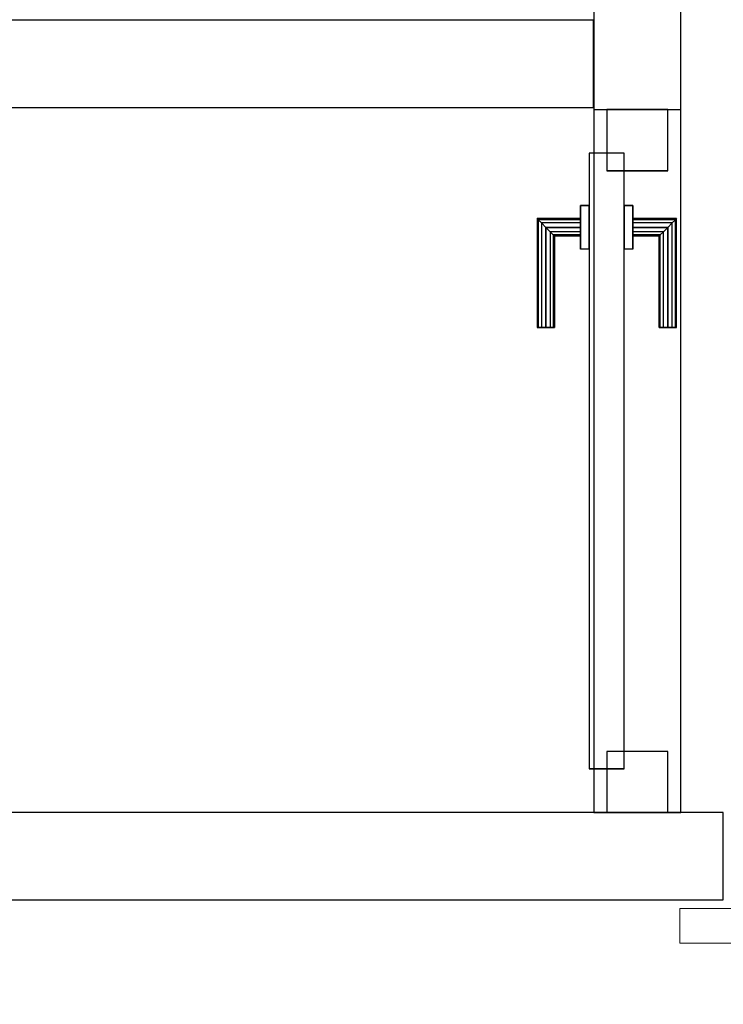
# Model space of a CAD drawing. Header units: metres. Extents: x 391.1 to 430.4, y 12.7 to 28.4.
# Tile 123 of 167: x 408.1 to 408.9, y 25.8 to 27. Entities that reach past the tile are written whole.
import ezdxf

# ---------------------------------------------------------------- set-up
doc = ezdxf.new("R2010")
doc.units = ezdxf.units.M
doc.layers.add('01_CARPINTERIA', color=5, linetype='Continuous', lineweight=25, true_color=0x0000ff)
for name, color, linetype, lineweight in [('A-GENM-____-OTLN', 7, 'Continuous', 18), ('A-WALL-____-MCUT', 7, 'Continuous', 25), ('A-WALL-____-OTLN', 7, 'Continuous', 25)]:
    doc.layers.add(name, color=color, linetype=linetype, lineweight=lineweight)

# ---------------------------------------------------------------- blocks, each defined once
blk = doc.blocks.new('Family - Envans PB-155549-02_CLI_AIGUA_P0')
at = {"layer": 'A-WALL-____-MCUT', "color": 253, "true_color": 0xaaaaaa}
for p, q in [((1.4028, 0.1), (0, 0.1)), ((0, 0.1), (0, 0)), ((1.4028, 0), (1.4028, 0.1)), ((0, 0), (1.4028, 0))]:
    blk.add_line(p, q, dxfattribs=at)
at = {"layer": 'A-WALL-____-OTLN', "color": 253, "true_color": 0xaaaaaa}
for p, q in [((1.4028, 0.1), (0, 0.1)), ((0, 0.1), (0, 0)), ((1.4028, 0), (1.4028, 0.1)), ((0, 0), (1.4028, 0))]:
    blk.add_line(p, q, dxfattribs=at)
at = {"layer": 'A-WALL-____-OTLN', "color": 253, "lineweight": 18, "true_color": 0xaaaaaa}
blk.add_line((0, 0), (1.4028, 0), dxfattribs=at)
blk = doc.blocks.new('Family - Envans PB-155615-02_CLI_AIGUA_P0')
at = {"layer": 'A-WALL-____-MCUT', "color": 253, "true_color": 0xaaaaaa}
for p, q in [((1.6715, 0.1), (0, 0.1)), ((1.6715, 0), (1.6715, 0.1)), ((0, 0), (1.6715, 0))]:
    blk.add_line(p, q, dxfattribs=at)
at = {"layer": 'A-WALL-____-OTLN', "color": 253, "true_color": 0xaaaaaa}
for p, q in [((1.6715, 0.1), (0, 0.1)), ((1.6715, 0), (1.6715, 0.1)), ((0, 0), (1.6715, 0))]:
    blk.add_line(p, q, dxfattribs=at)
at = {"layer": 'A-WALL-____-OTLN', "color": 253, "lineweight": 18, "true_color": 0xaaaaaa}
blk.add_line((0, 0), (1.6715, 0), dxfattribs=at)
blk = doc.blocks.new('Family - LONDR55-XX_ZZ-ARQ-CAA-M3D-Londres55-155870-02_CLI_AIGUA_P0')
at = {"layer": 'A-GENM-____-OTLN', "color": 253, "true_color": 0xaaaaaa}
for p, q in [((0.052, 0.1725), (0.05, 0.165)), ((0.052, 0.1725), (0.05, 0.165)), ((0.0575, 0.178), (0.052, 0.1725)), ((0.0575, 0.178), (0.052, 0.1725)), ((0.052, 0.11), (0.052, 0.1725)), ((0.065, 0.18), (0.0575, 0.178)), ((0.065, 0.18), (0.0575, 0.178)), ((0.0575, 0.11), (0.0575, 0.178)), ((0.0725, 0.178), (0.065, 0.18)), ((0.0725, 0.178), (0.065, 0.18)), ((0.065, 0.11), (0.065, 0.18)), ((0.078, 0.1725), (0.0725, 0.178)), ((0.078, 0.1725), (0.0725, 0.178)), ((0.0725, 0.11), (0.0725, 0.178)), ((0.08, 0.165), (0.078, 0.1725)), ((0.08, 0.165), (0.078, 0.1725)), ((0.078, 0.11), (0.078, 0.1725)), ((0.05, 0.165), (0.052, 0.1575)), ((0.05, 0.11), (0.05, 0.165)), ((0.05, 0.165), (0.052, 0.1575)), ((0.078, 0.1575), (0.08, 0.165)), ((0.078, 0.1575), (0.08, 0.165)), ((0.08, 0.165), (0.08, 0.11)), ((0.052, 0.1575), (0.0575, 0.152)), ((0.052, 0.11), (0.052, 0.1575)), ((0.052, 0.1575), (0.0575, 0.152)), ((0.0575, 0.152), (0.065, 0.15)), ((0.0575, 0.11), (0.0575, 0.152)), ((0.0575, 0.152), (0.065, 0.15)), ((0.065, 0.15), (0.0725, 0.152)), ((0.065, 0.15), (0.0725, 0.152)), ((0.065, 0.11), (0.065, 0.15)), ((0.0725, 0.152), (0.078, 0.1575)), ((0.0725, 0.152), (0.078, 0.1575)), ((0.0725, 0.11), (0.0725, 0.152)), ((0.078, 0.11), (0.078, 0.1575)), ((0.95, 0.11), (0, 0.11)), ((0, 0.11), (0, 0.07)), ((0.95, 0.11), (0, 0.11)), ((0, 0.11), (0, 0.07)), ((0.052, 0.11), (0.05, 0.11)), ((0.05, 0.11), (0.052, 0.11)), ((0.0575, 0.11), (0.052, 0.11)), ((0.052, 0.11), (0.0575, 0.11)), ((0.065, 0.11), (0.0575, 0.11)), ((0.0575, 0.11), (0.065, 0.11)), ((0.0725, 0.11), (0.065, 0.11)), ((0.065, 0.11), (0.0725, 0.11)), ((0.078, 0.11), (0.0725, 0.11)), ((0.0725, 0.11), (0.078, 0.11)), ((0.078, 0.11), (0.08, 0.11)), ((0.08, 0.11), (0.078, 0.11)), ((0.95, 0.07), (0.95, 0.11)), ((0.95, 0.11), (0.95, 0.07)), ((0, 0.07), (0.95, 0.07)), ((0, 0.07), (0.95, 0.07)), ((0.05, 0.015), (0.05, 0.07)), ((0.052, 0.07), (0.05, 0.07)), ((0.05, 0.07), (0.052, 0.07)), ((0.052, 0.0075), (0.052, 0.07)), ((0.052, 0.0225), (0.052, 0.07)), ((0.0575, 0.07), (0.052, 0.07)), ((0.052, 0.07), (0.0575, 0.07)), ((0.0575, 0.002), (0.0575, 0.07)), ((0.0575, 0.028), (0.0575, 0.07)), ((0.065, 0.07), (0.0575, 0.07)), ((0.0575, 0.07), (0.065, 0.07)), ((0.065, 0), (0.065, 0.07)), ((0.065, 0.03), (0.065, 0.07)), ((0.0725, 0.07), (0.065, 0.07)), ((0.065, 0.07), (0.0725, 0.07)), ((0.0725, 0.002), (0.0725, 0.07)), ((0.0725, 0.028), (0.0725, 0.07)), ((0.078, 0.07), (0.0725, 0.07)), ((0.0725, 0.07), (0.078, 0.07)), ((0.078, 0.0075), (0.078, 0.07)), ((0.078, 0.0225), (0.078, 0.07)), ((0.078, 0.07), (0.08, 0.07)), ((0.08, 0.07), (0.078, 0.07)), ((0.08, 0.07), (0.08, 0.015)), ((0.0575, 0.028), (0.052, 0.0225)), ((0.0575, 0.028), (0.052, 0.0225)), ((0.065, 0.03), (0.0575, 0.028)), ((0.065, 0.03), (0.0575, 0.028)), ((0.0725, 0.028), (0.065, 0.03)), ((0.0725, 0.028), (0.065, 0.03)), ((0.078, 0.0225), (0.0725, 0.028)), ((0.078, 0.0225), (0.0725, 0.028)), ((0.052, 0.0225), (0.05, 0.015)), ((0.052, 0.0225), (0.05, 0.015)), ((0.05, 0.015), (0.052, 0.0075)), ((0.05, 0.015), (0.052, 0.0075)), ((0.08, 0.015), (0.078, 0.0225)), ((0.08, 0.015), (0.078, 0.0225)), ((0.078, 0.0075), (0.08, 0.015)), ((0.078, 0.0075), (0.08, 0.015)), ((0.052, 0.0075), (0.0575, 0.002)), ((0.052, 0.0075), (0.0575, 0.002)), ((0.0575, 0.002), (0.065, 0)), ((0.0575, 0.002), (0.065, 0)), ((0.065, 0), (0.0725, 0.002)), ((0.065, 0), (0.0725, 0.002)), ((0.0725, 0.002), (0.078, 0.0075)), ((0.0725, 0.002), (0.078, 0.0075))]:
    blk.add_line(p, q, dxfattribs=at)
blk = doc.blocks.new('Family - Porta PB-155871-02_CLI_AIGUA_P0')
blk.add_blockref('Family - LONDR55-XX_ZZ-ARQ-CAA-M3D-Londres55-155870-02_CLI_AIGUA_P0', (0, 0))
blk = doc.blocks.new('Family - LONDR55-XX_ZZ-ARQ-CAA-M3D-Londres55-155916-02_CLI_AIGUA_P0')
at = {"layer": '01_CARPINTERIA', "color": 161, "true_color": 0xaaaaff}
for p, q in [((0.5561, 0.1487), (0.5561, 0.15)), ((0.5561, 0.15), (0.5561, 0.1487)), ((0.6811, 0.15), (0.5561, 0.15)), ((0.5561, 0.145), (0.5561, 0.1487)), ((0.5561, 0.1487), (0.5561, 0.145)), ((0.6798, 0.1487), (0.5561, 0.1487)), ((0.6798, 0.1487), (0.5561, 0.1487)), ((0.6798, 0.1487), (0.6761, 0.145)), ((0.6761, 0.145), (0.6798, 0.1487)), ((0.6811, 0.15), (0.6798, 0.1487)), ((0.6798, 0.1487), (0.6811, 0.15)), ((0.6798, 0.1), (0.6798, 0.1487)), ((0.6798, 0.1), (0.6798, 0.1487)), ((0.6811, 0.1), (0.6811, 0.15)), ((0.5561, 0.14), (0.5561, 0.145)), ((0.5561, 0.145), (0.5561, 0.14)), ((0.6761, 0.145), (0.5561, 0.145)), ((0.6761, 0.145), (0.5561, 0.145)), ((0.5561, 0.135), (0.5561, 0.14)), ((0.5561, 0.14), (0.5561, 0.135)), ((0.5561, 0.14), (0.6711, 0.14)), ((0.6711, 0.14), (0.5561, 0.14)), ((0.6661, 0.135), (0.6711, 0.14)), ((0.6711, 0.14), (0.6661, 0.135)), ((0.6761, 0.145), (0.6711, 0.14)), ((0.6711, 0.14), (0.6761, 0.145)), ((0.6711, 0.14), (0.6711, 0.1)), ((0.6711, 0.1), (0.6711, 0.14)), ((0.6761, 0.1), (0.6761, 0.145)), ((0.6761, 0.1), (0.6761, 0.145)), ((0.5561, 0.135), (0.5561, 0.1313)), ((0.5561, 0.1313), (0.5561, 0.135)), ((0.6661, 0.135), (0.5561, 0.135)), ((0.6661, 0.135), (0.5561, 0.135)), ((0.5561, 0.1313), (0.5561, 0.13)), ((0.5561, 0.13), (0.5561, 0.1313)), ((0.6625, 0.1313), (0.5561, 0.1313)), ((0.6625, 0.1313), (0.5561, 0.1313)), ((0.6611, 0.13), (0.5561, 0.13)), ((0.6611, 0.13), (0.6625, 0.1313)), ((0.6625, 0.1313), (0.6611, 0.13)), ((0.6611, 0.1), (0.6611, 0.13)), ((0.6625, 0.1313), (0.6661, 0.135)), ((0.6661, 0.135), (0.6625, 0.1313)), ((0.6625, 0.1), (0.6625, 0.1313)), ((0.6625, 0.1), (0.6625, 0.1313)), ((0.6661, 0.1), (0.6661, 0.135)), ((0.6661, 0.1), (0.6661, 0.135)), ((0.6961, 0.1), (0.6461, 0.1)), ((0.6461, 0.1), (0.6961, 0.1)), ((0.6461, 0.09), (0.6461, 0.1)), ((0.6461, 0.09), (0.6461, 0.1)), ((0.6625, 0.1), (0.6611, 0.1)), ((0.6611, 0.1), (0.6625, 0.1)), ((0.6661, 0.1), (0.6625, 0.1)), ((0.6625, 0.1), (0.6661, 0.1)), ((0.6711, 0.1), (0.6661, 0.1)), ((0.6661, 0.1), (0.6711, 0.1)), ((0.6761, 0.1), (0.6711, 0.1)), ((0.6711, 0.1), (0.6761, 0.1)), ((0.6761, 0.1), (0.6798, 0.1)), ((0.6798, 0.1), (0.6761, 0.1)), ((0.6798, 0.1), (0.6811, 0.1)), ((0.6811, 0.1), (0.6798, 0.1)), ((0.6961, 0.09), (0.6961, 0.1)), ((0.6961, 0.1), (0.6961, 0.09)), ((0.7561, 0.09), (0.05, 0.09)), ((0.05, 0.09), (0.05, 0.05)), ((0.7561, 0.09), (0.05, 0.09)), ((0.05, 0.05), (0.05, 0.09)), ((0.6961, 0.09), (0.6461, 0.09)), ((0.6461, 0.09), (0.6961, 0.09)), ((0.7561, 0.05), (0.7561, 0.09)), ((0.7561, 0.05), (0.7561, 0.09)), ((0.07, 0.07), (0, 0.07)), ((0, 0.07), (0, 0)), ((0.07, 0.07), (0, 0.07)), ((0, 0), (0, 0.07)), ((0.07, 0), (0.07, 0.07)), ((0.07, 0), (0.07, 0.07)), ((0.8061, 0.07), (0.7361, 0.07)), ((0.7361, 0.07), (0.7361, 0)), ((0.8061, 0.07), (0.7361, 0.07)), ((0.7361, 0), (0.7361, 0.07)), ((0.8061, 0), (0.8061, 0.07)), ((0.8061, 0), (0.8061, 0.07)), ((0.05, 0.05), (0.7561, 0.05)), ((0.05, 0.05), (0.7561, 0.05)), ((0.6461, 0.05), (0.6961, 0.05)), ((0.6961, 0.05), (0.6461, 0.05)), ((0.6461, 0.04), (0.6461, 0.05)), ((0.6461, 0.04), (0.6461, 0.05)), ((0.6961, 0.04), (0.6961, 0.05)), ((0.6961, 0.05), (0.6961, 0.04)), ((0.6461, 0.04), (0.6961, 0.04)), ((0.6961, 0.04), (0.6461, 0.04)), ((0.6625, 0.04), (0.6611, 0.04)), ((0.6611, 0.04), (0.6625, 0.04)), ((0.6611, 0.01), (0.6611, 0.04)), ((0.6661, 0.04), (0.6625, 0.04)), ((0.6625, 0.04), (0.6661, 0.04)), ((0.6625, 0.0087), (0.6625, 0.04)), ((0.6625, 0.0087), (0.6625, 0.04)), ((0.6661, 0.04), (0.6711, 0.04)), ((0.6711, 0.04), (0.6661, 0.04)), ((0.6661, 0.005), (0.6661, 0.04)), ((0.6661, 0.005), (0.6661, 0.04)), ((0.6711, 0.04), (0.6761, 0.04)), ((0.6761, 0.04), (0.6711, 0.04)), ((0.6711, 0.04), (0.6711, 0)), ((0.6711, 0), (0.6711, 0.04)), ((0.6761, 0.04), (0.6798, 0.04)), ((0.6798, 0.04), (0.6761, 0.04)), ((0.6761, -0.005), (0.6761, 0.04)), ((0.6761, -0.005), (0.6761, 0.04)), ((0.6798, 0.04), (0.6811, 0.04)), ((0.6811, 0.04), (0.6798, 0.04)), ((0.6798, -0.0087), (0.6798, 0.04)), ((0.6798, -0.0087), (0.6798, 0.04)), ((0.6811, -0.01), (0.6811, 0.04)), ((0, 0), (0.07, 0)), ((0, 0), (0.07, 0)), ((0.5561, 0.0087), (0.5561, 0.01)), ((0.5561, 0.01), (0.5561, 0.0087)), ((0.5561, 0.01), (0.6611, 0.01)), ((0.5561, 0.005), (0.5561, 0.0087)), ((0.5561, 0.0087), (0.5561, 0.005)), ((0.5561, 0.0087), (0.6625, 0.0087)), ((0.5561, 0.0087), (0.6625, 0.0087)), ((0.5561, 0), (0.5561, 0.005)), ((0.5561, 0.005), (0.5561, 0)), ((0.5561, 0.005), (0.6661, 0.005)), ((0.5561, 0.005), (0.6661, 0.005)), ((0.5561, -0.005), (0.5561, 0)), ((0.5561, 0), (0.5561, -0.005)), ((0.6711, 0), (0.5561, 0)), ((0.5561, 0), (0.6711, 0)), ((0.6625, 0.0087), (0.6611, 0.01)), ((0.6611, 0.01), (0.6625, 0.0087)), ((0.6661, 0.005), (0.6625, 0.0087)), ((0.6625, 0.0087), (0.6661, 0.005)), ((0.6711, 0), (0.6661, 0.005)), ((0.6661, 0.005), (0.6711, 0)), ((0.6761, -0.005), (0.6711, 0)), ((0.7361, 0), (0.8061, 0)), ((0.7361, 0), (0.8061, 0)), ((0.5561, -0.005), (0.5561, -0.0087)), ((0.5561, -0.0087), (0.5561, -0.005)), ((0.5561, -0.005), (0.6761, -0.005)), ((0.5561, -0.005), (0.6761, -0.005)), ((0.5561, -0.0087), (0.5561, -0.01)), ((0.5561, -0.01), (0.5561, -0.0087)), ((0.5561, -0.0087), (0.6798, -0.0087)), ((0.5561, -0.0087), (0.6798, -0.0087)), ((0.5561, -0.01), (0.6811, -0.01)), ((0.6711, 0), (0.6761, -0.005)), ((0.6761, -0.005), (0.6798, -0.0087)), ((0.6798, -0.0087), (0.6761, -0.005)), ((0.6798, -0.0087), (0.6811, -0.01)), ((0.6811, -0.01), (0.6798, -0.0087))]:
    blk.add_line(p, q, dxfattribs=at)
blk = doc.blocks.new('Family - Porta PB-155917-02_CLI_AIGUA_P0')
blk.add_blockref('Family - LONDR55-XX_ZZ-ARQ-CAA-M3D-Londres55-155916-02_CLI_AIGUA_P0', (0, 0))
blk = doc.blocks.new('Family - Envans PB-155991-02_CLI_AIGUA_P0')
at = {"layer": 'A-WALL-____-MCUT', "color": 253, "true_color": 0xaaaaaa}
for p, q in [((0.8061, 0.1), (0.8061, 0)), ((0.91, 0.1), (0.8061, 0.1)), ((0.8061, 0), (0.91, 0))]:
    blk.add_line(p, q, dxfattribs=at)
at = {"layer": 'A-WALL-____-OTLN', "color": 253, "true_color": 0xaaaaaa}
for p, q in [((1.61, 0.1), (0, 0.1)), ((0.8061, 0.1), (0, 0.1)), ((0, 0.1), (0, 0)), ((0, 0.1), (0, 0)), ((0.8061, 0.1), (0.8061, 0)), ((0, 0), (1.61, 0)), ((0, 0), (0.8061, 0))]:
    blk.add_line(p, q, dxfattribs=at)
at = {"layer": 'A-WALL-____-OTLN', "color": 253, "lineweight": 18, "true_color": 0xaaaaaa}
blk.add_line((0, 0), (1.61, 0), dxfattribs=at)
blk = doc.blocks.new('Family - Vano de puerta PB-155995-02_CLI_AIGUA_P0')
at = {"layer": 'A-GENM-____-OTLN', "color": 253, "true_color": 0xaaaaaa}
for p, q in [((408.8793, 26.8569), (408.7793, 26.8569)), ((408.7793, 26.8569), (408.7793, 26.0508)), ((408.8793, 26.8569), (408.7793, 26.8569)), ((408.7793, 26.0508), (408.7793, 26.8569)), ((408.8793, 26.0508), (408.8793, 26.8569)), ((408.8793, 26.8569), (408.8793, 26.0508)), ((408.7793, 26.0508), (408.8793, 26.0508)), ((408.8793, 26.0508), (408.7793, 26.0508))]:
    blk.add_line(p, q, dxfattribs=at)
blk = doc.blocks.new('LONDR55-XX_ZZ-ARQ-CAA-M3D-Londres55_ifc-1-02_CLI_AIGUA_P0')
at = {"layer": '01_CARPINTERIA', "color": 253, "lineweight": 18, "true_color": 0xaaaaaa, "rotation": 90}
blk.add_blockref('Family - Porta PB-155917-02_CLI_AIGUA_P0', (408.8643, 26.0508), dxfattribs=at)
at = {"layer": 'A-GENM-____-OTLN', "color": 253, "lineweight": 18, "true_color": 0xaaaaaa}
blk.add_blockref('Family - Vano de puerta PB-155995-02_CLI_AIGUA_P0', (0, 0), dxfattribs=at)
at = {"layer": 'A-GENM-____-OTLN', "color": 253, "lineweight": 18, "true_color": 0xaaaaaa, "rotation": 180}
blk.add_blockref('Family - Porta PB-155871-02_CLI_AIGUA_P0', (409.828, 26.0108), dxfattribs=at)
at = {"layer": 'A-WALL-____-OTLN', "color": 253, "lineweight": 18, "true_color": 0xaaaaaa, "rotation": 90}
blk.add_blockref('Family - Envans PB-155991-02_CLI_AIGUA_P0', (408.8793, 26.0508), dxfattribs=at)
at = {"layer": 'A-WALL-____-OTLN', "color": 253, "lineweight": 18, "true_color": 0xaaaaaa}
for name, p in [('Family - Envans PB-155549-02_CLI_AIGUA_P0', (407.3764, 26.8594)), ('Family - Envans PB-155615-02_CLI_AIGUA_P0', (407.2564, 25.9508))]:
    blk.add_blockref(name, p, dxfattribs=at)

msp = doc.modelspace()

# ---------------------------------------------------------------- block references
at = {"lineweight": 5}
msp.add_blockref('LONDR55-XX_ZZ-ARQ-CAA-M3D-Londres55_ifc-1-02_CLI_AIGUA_P0', (0, 0), dxfattribs=at)

doc.saveas('drawing.dxf')
